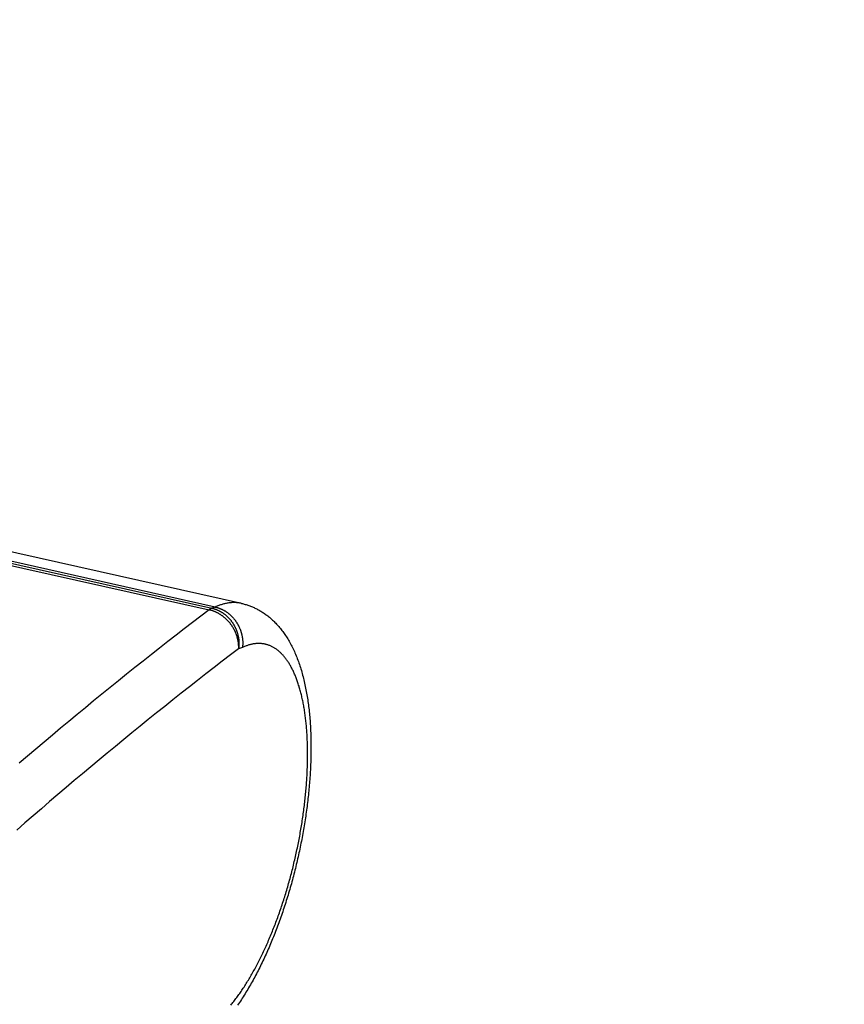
# Model space of a CAD drawing. Header units: inches. Extents: x 0 to 22, y 0 to 17.
# Tile 40 of 46: x 10.7 to 11.4, y 10.8 to 11.6. Entities that reach past the tile are written whole.
import ezdxf

# ---------------------------------------------------------------- set-up
doc = ezdxf.new("R2010")
doc.units = ezdxf.units.IN
doc.header["$LTSCALE"] = 1.21
doc.header["$MEASUREMENT"] = 0
doc.layers.get('0').update_dxf_attribs({"linetype": 'CONTINUOUS'})
doc.styles.get("Standard").update_dxf_attribs({"font": 'arial.ttf'})
doc.dimstyles.new('DIMSTYLE_1', dxfattribs={"dimtxt": 0.17, "dimasz": 0.2, "dimexe": 0.09, "dimexo": 0.07, "dimgap": 0.0425, "dimtad": 0, "dimtih": 1, "dimtoh": 1, "dimzin": 4, "dimdsep": 46, "dimtxsty": 'Standard', "dimblk": '_FILLED', "dimblk1": '_FILLED', "dimblk2": '_FILLED', "dimcen": 0.09, "dimadec": 3, "dimazin": 1, "dimtfac": 1, "dimtdec": 3, "dimtofl": 0, "dimtmove": 0, "dimatfit": 3, "dimldrblk": '_FILLED', "dimfxl": 0, "dimtolj": 1, "dimtzin": 4, "dimarcsym": 0})

# ---------------------------------------------------------------- blocks, each defined once
blk = doc.blocks.new('_FILLED')
at = {"color": 0, "linetype": 'ByBlock'}
blk.add_solid([(0, 0), (-1, 0.2), (-1, -0.2)], dxfattribs=at)
blk = doc.blocks.new('*D1')
at = {"color": 2, "linetype": 'Continuous'}
for p, q in [((20.91022, 11.49585), (20.85487, 11.63146)), ((21.06423, 11.11846), (20.91022, 11.49585)), ((20.92289, 11.4648), (11.49039, 7.61535)), ((1.29385, 3.45408), (10.72634, 7.30354)), ((1.28118, 3.48513), (1.22583, 3.62074)), ((1.43519, 3.10774), (1.28118, 3.48513))]:
    blk.add_line(p, q, dxfattribs=at)
at = {"color": 2, "linetype": 'Continuous', "xscale": 0.2, "yscale": 0.2, "zscale": 0.2}
for p, rotation in [((20.92289, 11.4648), 22.2006454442), ((1.29385, 3.45408), 202.2006454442)]:
    blk.add_blockref('_FILLED', p, dxfattribs=dict(at, rotation=rotation))
at = {"color": 2, "linetype": 'Continuous', "insert": (11.10837, 7.54444), "char_height": 0.17, "width": 0.594052, "attachment_point": 2, "line_spacing_factor": 0.9}
blk.add_mtext('37.00', dxfattribs=at)

msp = doc.modelspace()

# ---------------------------------------------------------------- linework, layer by layer
at = {"color": 7, "linetype": 'Continuous'}
for p, q in [((10.3271, 11.23412), (10.83692, 11.1199)), ((10.3296, 11.2355), (10.83942, 11.12128)), ((10.84237, 11.12227), (10.33255, 11.23649)), ((10.86512, 11.1254), (10.35529, 11.23962)), ((10.84237, 11.12227), (10.83942, 11.12128)), ((10.86591, 11.08724), (10.8626, 11.08613))]:
    msp.add_line(p, q, dxfattribs=at)
for points in [[(10.86502, 11.12542), (10.86436, 11.12556), (10.86369, 11.12568), (10.86302, 11.12579), (10.86234, 11.12588), (10.86167, 11.12596), (10.86099, 11.12602), (10.8603, 11.12607), (10.85962, 11.1261), (10.85893, 11.12611), (10.85823, 11.12611), (10.85754, 11.1261), (10.85684, 11.12607), (10.85614, 11.12602), (10.85544, 11.12596), (10.85473, 11.12589), (10.85402, 11.1258), (10.85331, 11.12569), (10.8526, 11.12557), (10.85188, 11.12543), (10.85116, 11.12528), (10.85044, 11.12511), (10.84971, 11.12493), (10.84899, 11.12473), (10.84826, 11.12452), (10.84753, 11.12429), (10.8468, 11.12405), (10.84606, 11.12379), (10.84533, 11.12351), (10.84459, 11.12322), (10.84385, 11.12292), (10.84311, 11.1226), (10.84237, 11.12227)], [(10.84237, 11.12227), (10.84275, 11.12218), (10.84313, 11.12209), (10.84351, 11.12199), (10.84388, 11.12188), (10.84426, 11.12177), (10.84463, 11.12166), (10.84501, 11.12154), (10.84538, 11.12141), (10.84575, 11.12128), (10.84612, 11.12114), (10.84649, 11.12099), (10.84686, 11.12084), (10.84722, 11.12069), (10.84758, 11.12053), (10.84795, 11.12036), (10.84831, 11.12019), (10.84866, 11.12002), (10.84902, 11.11984), (10.84937, 11.11965), (10.84973, 11.11946), (10.85008, 11.11926), (10.85042, 11.11906), (10.85077, 11.11885), (10.85111, 11.11864), (10.85145, 11.11842), (10.85179, 11.1182), (10.85213, 11.11798), (10.85246, 11.11774), (10.85279, 11.11751), (10.85312, 11.11727), (10.85344, 11.11702), (10.85376, 11.11677), (10.85408, 11.11652), (10.8544, 11.11626), (10.85471, 11.11599), (10.85502, 11.11572), (10.85533, 11.11545), (10.85563, 11.11517), (10.85593, 11.11489), (10.85623, 11.1146), (10.85652, 11.11431), (10.85681, 11.11402), (10.8571, 11.11372), (10.85738, 11.11342), (10.85766, 11.11311), (10.85794, 11.1128), (10.85821, 11.11249), (10.85847, 11.11217), (10.85874, 11.11185), (10.859, 11.11152), (10.85925, 11.11119), (10.85951, 11.11086), (10.85975, 11.11053), (10.86, 11.11019), (10.86024, 11.10984), (10.86047, 11.1095), (10.86071, 11.10915), (10.86093, 11.1088), (10.86115, 11.10844), (10.86137, 11.10808), (10.86159, 11.10772), (10.8618, 11.10736), (10.862, 11.10699), (10.8622, 11.10662), (10.8624, 11.10625), (10.86259, 11.10588), (10.86277, 11.1055), (10.86296, 11.10512), (10.86313, 11.10474), (10.86331, 11.10435), (10.86347, 11.10397), (10.86364, 11.10358), (10.86379, 11.10319), (10.86395, 11.1028), (10.86409, 11.1024), (10.86424, 11.10201), (10.86437, 11.10161), (10.86451, 11.10121), (10.86463, 11.10081), (10.86476, 11.10041), (10.86488, 11.1), (10.86499, 11.0996), (10.86509, 11.09919), (10.8652, 11.09879), (10.86529, 11.09838), (10.86539, 11.09797), (10.86547, 11.09756), (10.86555, 11.09715), (10.86563, 11.09673), (10.8657, 11.09632), (10.86577, 11.09591), (10.86583, 11.09549), (10.86588, 11.09508), (10.86593, 11.09467), (10.86598, 11.09425), (10.86601, 11.09384), (10.86605, 11.09342), (10.86608, 11.09301), (10.8661, 11.09259), (10.86612, 11.09218), (10.86613, 11.09176), (10.86614, 11.09135), (10.86614, 11.09093), (10.86613, 11.09052), (10.86612, 11.09011), (10.86611, 11.08969), (10.86609, 11.08928), (10.86606, 11.08887), (10.86603, 11.08846), (10.866, 11.08805), (10.86596, 11.08764), (10.86591, 11.08724)], [(10.86512, 11.1254), (10.86591, 11.12521), (10.8667, 11.12502), (10.86749, 11.12481), (10.86827, 11.12459), (10.86906, 11.12436), (10.86984, 11.12412), (10.87061, 11.12386), (10.87139, 11.12359), (10.87216, 11.12332), (10.87293, 11.12303), (10.8737, 11.12272), (10.87447, 11.12241), (10.87523, 11.12208), (10.87599, 11.12174), (10.87674, 11.12139), (10.8775, 11.12103), (10.87825, 11.12065), (10.879, 11.12026), (10.87974, 11.11986), (10.88049, 11.11945), (10.88123, 11.11902), (10.88197, 11.11858), (10.88271, 11.11812), (10.88344, 11.11766), (10.88416, 11.11718), (10.88489, 11.11669), (10.88562, 11.11618), (10.88634, 11.11566), (10.88706, 11.11512), (10.88778, 11.11457), (10.88849, 11.11401), (10.8892, 11.11343), (10.8899, 11.11284), (10.8906, 11.11223), (10.89131, 11.11161), (10.89201, 11.11097), (10.8927, 11.11031), (10.89339, 11.10964), (10.89408, 11.10895), (10.89476, 11.10825), (10.89544, 11.10754), (10.89612, 11.1068), (10.8968, 11.10605), (10.89747, 11.10527), (10.89814, 11.10448), (10.8988, 11.10368), (10.89945, 11.10285), (10.90011, 11.10202), (10.90076, 11.10115), (10.90141, 11.10027), (10.90205, 11.09937), (10.90268, 11.09845), (10.90331, 11.09752), (10.90393, 11.09656), (10.90455, 11.09559), (10.90517, 11.09459), (10.90577, 11.09358), (10.90637, 11.09255), (10.90696, 11.0915), (10.90755, 11.09044), (10.90813, 11.08935), (10.9087, 11.08825), (10.90926, 11.08713), (10.90981, 11.08599), (10.91035, 11.08484), (10.91089, 11.08367), (10.91142, 11.08248), (10.91193, 11.08128), (10.91244, 11.08007), (10.91294, 11.07884), (10.91342, 11.0776), (10.9139, 11.07635), (10.91436, 11.07509), (10.91481, 11.07381), (10.91526, 11.07252), (10.9157, 11.07122), (10.91612, 11.0699), (10.91653, 11.06858), (10.91694, 11.06725), (10.91733, 11.06591), (10.91771, 11.06456), (10.91808, 11.0632), (10.91844, 11.06183), (10.91879, 11.06045), (10.91913, 11.05907), (10.91946, 11.05768), (10.91978, 11.05628), (10.92009, 11.05488), (10.92039, 11.05347), (10.92068, 11.05205), (10.92096, 11.05062), (10.92123, 11.04919), (10.92149, 11.04775), (10.92175, 11.0463), (10.92199, 11.04485), (10.92222, 11.04339), (10.92244, 11.04193), (10.92266, 11.04046), (10.92287, 11.03898), (10.92306, 11.0375), (10.92325, 11.03601), (10.92343, 11.03452), (10.9236, 11.03303), (10.92376, 11.03153), (10.92392, 11.03002), (10.92406, 11.0285), (10.9242, 11.02698), (10.92433, 11.02546), (10.92445, 11.02393), (10.92456, 11.0224), (10.92466, 11.02086), (10.92476, 11.01932), (10.92485, 11.01777), (10.92493, 11.01622), (10.925, 11.01466), (10.92506, 11.0131), (10.92512, 11.01154), (10.92517, 11.00997), (10.92521, 11.00839), (10.92524, 11.00681), (10.92527, 11.00523), (10.92529, 11.00364), (10.9253, 11.00205), (10.9253, 11.00046), (10.9253, 10.99886), (10.92529, 10.99726), (10.92527, 10.99565), (10.92524, 10.99404), (10.92521, 10.99243), (10.92517, 10.99081), (10.92512, 10.98919), (10.92507, 10.98757), (10.925, 10.98594), (10.92494, 10.98431), (10.92486, 10.98268), (10.92478, 10.98104), (10.92468, 10.9794), (10.92459, 10.97776), (10.92448, 10.97612), (10.92437, 10.97447), (10.92425, 10.97282), (10.92413, 10.97116), (10.924, 10.96951), (10.92386, 10.96785), (10.92371, 10.96619), (10.92356, 10.96453), (10.9234, 10.96287), (10.92323, 10.9612), (10.92306, 10.95953), (10.92288, 10.95786), (10.9227, 10.95619), (10.9225, 10.95452), (10.9223, 10.95284), (10.9221, 10.95116), (10.92189, 10.94949), (10.92167, 10.94781), (10.92144, 10.94613), (10.92121, 10.94445), (10.92097, 10.94276), (10.92073, 10.94108), (10.92047, 10.9394), (10.92022, 10.93771), (10.91995, 10.93603), (10.91968, 10.93434), (10.91941, 10.93266), (10.91912, 10.93097), (10.91883, 10.92929), (10.91854, 10.9276), (10.91823, 10.92591), (10.91793, 10.92423), (10.91761, 10.92254), (10.91729, 10.92086), (10.91697, 10.91917), (10.91663, 10.91749), (10.91629, 10.91581), (10.91595, 10.91412), (10.9156, 10.91244), (10.91524, 10.91076), (10.91488, 10.90908), (10.91451, 10.9074), (10.91413, 10.90572), (10.91375, 10.90405), (10.91337, 10.90237), (10.91297, 10.9007), (10.91257, 10.89903), (10.91217, 10.89736), (10.91176, 10.89569), (10.91134, 10.89403), (10.91092, 10.89237), (10.91049, 10.8907), (10.91006, 10.88905), (10.90962, 10.88739), (10.90918, 10.88574), (10.90873, 10.88408), (10.90827, 10.88244), (10.90781, 10.88079), (10.90734, 10.87915), (10.90687, 10.87751), (10.90639, 10.87587)], [(10.83692, 11.1199), (10.82978, 11.11445), (10.82265, 11.10898), (10.81551, 11.10347), (10.80837, 11.09793), (10.80122, 11.09236), (10.79408, 11.08676), (10.78694, 11.08113), (10.77979, 11.07547), (10.77264, 11.06978), (10.76549, 11.06406), (10.75834, 11.0583), (10.75119, 11.05252), (10.74404, 11.0467), (10.73689, 11.04085), (10.72973, 11.03497), (10.72258, 11.02906), (10.71542, 11.02312), (10.70826, 11.01715), (10.7011, 11.01115), (10.69394, 11.00512), (10.68678, 10.99906), (10.67962, 10.99296), (10.67246, 10.98684)], [(10.83942, 11.12128), (10.83927, 11.12122), (10.83911, 11.12117), (10.83896, 11.1211), (10.8388, 11.12104), (10.83865, 11.12097), (10.83849, 11.12089), (10.83834, 11.12081), (10.83818, 11.12073), (10.83802, 11.12064), (10.83787, 11.12054), (10.83771, 11.12045), (10.83755, 11.12035), (10.83739, 11.12024), (10.83724, 11.12013), (10.83708, 11.12001), (10.83692, 11.1199)], [(10.8626, 11.08613), (10.86262, 11.08651), (10.86263, 11.08691), (10.86264, 11.0873), (10.86264, 11.08769), (10.86263, 11.08808), (10.86262, 11.08848), (10.86261, 11.08887), (10.86259, 11.08927), (10.86256, 11.08966), (10.86253, 11.09006), (10.86249, 11.09046), (10.86245, 11.09085), (10.8624, 11.09125), (10.86235, 11.09165), (10.86229, 11.09205), (10.86223, 11.09244), (10.86216, 11.09284), (10.86209, 11.09324), (10.86201, 11.09364), (10.86193, 11.09403), (10.86184, 11.09443), (10.86174, 11.09483), (10.86164, 11.09522), (10.86154, 11.09562), (10.86143, 11.09601), (10.86132, 11.0964), (10.8612, 11.0968), (10.86107, 11.09719), (10.86094, 11.09758), (10.86081, 11.09797), (10.86067, 11.09836), (10.86052, 11.09875), (10.86037, 11.09913), (10.86022, 11.09952), (10.86006, 11.0999), (10.85989, 11.10028), (10.85973, 11.10066), (10.85955, 11.10104), (10.85937, 11.10142), (10.85919, 11.1018), (10.859, 11.10217), (10.85881, 11.10254), (10.85861, 11.10291), (10.85841, 11.10328), (10.85821, 11.10364), (10.85799, 11.104), (10.85778, 11.10436), (10.85756, 11.10472), (10.85734, 11.10508), (10.85711, 11.10543), (10.85688, 11.10578), (10.85664, 11.10613), (10.8564, 11.10647), (10.85616, 11.10682), (10.85591, 11.10716), (10.85565, 11.10749), (10.8554, 11.10783), (10.85514, 11.10816), (10.85487, 11.10848), (10.8546, 11.10881), (10.85433, 11.10913), (10.85406, 11.10945), (10.85378, 11.10976), (10.85349, 11.11007), (10.85321, 11.11038), (10.85292, 11.11068), (10.85262, 11.11098), (10.85233, 11.11128), (10.85203, 11.11157), (10.85172, 11.11186), (10.85142, 11.11214), (10.85111, 11.11242), (10.8508, 11.1127), (10.85048, 11.11297), (10.85016, 11.11324), (10.84984, 11.1135), (10.84952, 11.11377), (10.84919, 11.11402), (10.84886, 11.11427), (10.84853, 11.11452), (10.84819, 11.11476), (10.84785, 11.115), (10.84751, 11.11524), (10.84717, 11.11547), (10.84683, 11.11569), (10.84648, 11.11591), (10.84613, 11.11613), (10.84578, 11.11634), (10.84543, 11.11654), (10.84507, 11.11675), (10.84472, 11.11694), (10.84436, 11.11713), (10.844, 11.11732), (10.84364, 11.1175), (10.84327, 11.11768), (10.84291, 11.11785), (10.84254, 11.11802), (10.84217, 11.11818), (10.8418, 11.11834), (10.84143, 11.11849), (10.84106, 11.11863), (10.84069, 11.11878), (10.84032, 11.11891), (10.83994, 11.11904), (10.83957, 11.11917), (10.83919, 11.11929), (10.83881, 11.1194), (10.83843, 11.11951), (10.83806, 11.11962), (10.83768, 11.11971), (10.8373, 11.11981), (10.83692, 11.1199)], [(10.83942, 11.12128), (10.8398, 11.12119), (10.84018, 11.1211), (10.84055, 11.121), (10.84093, 11.12089), (10.84131, 11.12078), (10.84168, 11.12066), (10.84205, 11.12054), (10.84242, 11.12042), (10.8428, 11.12028), (10.84316, 11.12014), (10.84353, 11.12), (10.8439, 11.11985), (10.84426, 11.1197), (10.84462, 11.11954), (10.84499, 11.11937), (10.84534, 11.1192), (10.8457, 11.11902), (10.84606, 11.11884), (10.84641, 11.11865), (10.84676, 11.11846), (10.84711, 11.11826), (10.84746, 11.11806), (10.8478, 11.11785), (10.84814, 11.11764), (10.84848, 11.11742), (10.84882, 11.1172), (10.84915, 11.11697), (10.84948, 11.11674), (10.84981, 11.11651), (10.85014, 11.11626), (10.85046, 11.11602), (10.85078, 11.11577), (10.8511, 11.11551), (10.85141, 11.11525), (10.85172, 11.11498), (10.85203, 11.11471), (10.85233, 11.11444), (10.85263, 11.11416), (10.85293, 11.11388), (10.85322, 11.11359), (10.85352, 11.1133), (10.8538, 11.11301), (10.85409, 11.11271), (10.85437, 11.1124), (10.85464, 11.1121), (10.85491, 11.11178), (10.85518, 11.11147), (10.85545, 11.11115), (10.85571, 11.11083), (10.85597, 11.1105), (10.85622, 11.11017), (10.85647, 11.10984), (10.85671, 11.1095), (10.85695, 11.10916), (10.85719, 11.10882), (10.85742, 11.10847), (10.85765, 11.10812), (10.85787, 11.10777), (10.85809, 11.10741), (10.85831, 11.10705), (10.85852, 11.10669), (10.85872, 11.10632), (10.85892, 11.10595), (10.85912, 11.10558), (10.85931, 11.10521), (10.8595, 11.10484), (10.85968, 11.10446), (10.85986, 11.10408), (10.86003, 11.10369), (10.8602, 11.10331), (10.86036, 11.10292), (10.86052, 11.10253), (10.86067, 11.10214), (10.86082, 11.10175), (10.86097, 11.10135), (10.8611, 11.10095), (10.86124, 11.10055), (10.86137, 11.10015), (10.86149, 11.09975), (10.86161, 11.09935), (10.86172, 11.09894), (10.86183, 11.09854), (10.86193, 11.09813), (10.86203, 11.09772), (10.86212, 11.09731), (10.86221, 11.0969), (10.86229, 11.09649), (10.86237, 11.09607), (10.86244, 11.09566), (10.8625, 11.09525), (10.86256, 11.09483), (10.86262, 11.09442), (10.86267, 11.094), (10.86271, 11.09358), (10.86275, 11.09317), (10.86279, 11.09275), (10.86282, 11.09233), (10.86284, 11.09192), (10.86286, 11.0915), (10.86287, 11.09108), (10.86288, 11.09067), (10.86288, 11.09025), (10.86288, 11.08984), (10.86287, 11.08942), (10.86285, 11.08901), (10.86283, 11.08859), (10.86281, 11.08818), (10.86278, 11.08777), (10.86274, 11.08735), (10.8627, 11.08694), (10.86265, 11.08653), (10.8626, 11.08613)], [(10.8829, 11.09051), (10.88232, 11.09057), (10.88174, 11.09061), (10.88116, 11.09065), (10.88058, 11.09066), (10.87999, 11.09067), (10.8794, 11.09066), (10.87881, 11.09064), (10.87821, 11.09061), (10.87762, 11.09056), (10.87702, 11.0905), (10.87642, 11.09043), (10.87581, 11.09035), (10.87521, 11.09025), (10.8746, 11.09014), (10.87399, 11.09001), (10.87338, 11.08988), (10.87277, 11.08973), (10.87215, 11.08956), (10.87153, 11.08939), (10.87091, 11.0892), (10.87029, 11.089), (10.86967, 11.08879), (10.86905, 11.08856), (10.86842, 11.08832), (10.86779, 11.08807), (10.86717, 11.0878), (10.86654, 11.08753), (10.86591, 11.08724)], [(10.91863, 10.94296), (10.91883, 10.94443), (10.91902, 10.94589), (10.91921, 10.94736), (10.9194, 10.94882), (10.91958, 10.95028), (10.91975, 10.95174), (10.91992, 10.9532), (10.92009, 10.95465), (10.92024, 10.9561), (10.92039, 10.95755), (10.92054, 10.95899), (10.92068, 10.96044), (10.92082, 10.96188), (10.92095, 10.96331), (10.92107, 10.96475), (10.92119, 10.96618), (10.9213, 10.96761), (10.92141, 10.96903), (10.92151, 10.97045), (10.92161, 10.97186), (10.9217, 10.97328), (10.92178, 10.97468), (10.92186, 10.97609), (10.92194, 10.97749), (10.922, 10.97888), (10.92207, 10.98027), (10.92212, 10.98166), (10.92217, 10.98304), (10.92222, 10.98442), (10.92226, 10.98579), (10.92229, 10.98716), (10.92232, 10.98852), (10.92234, 10.98988), (10.92236, 10.99123), (10.92237, 10.99258), (10.92237, 10.99392), (10.92237, 10.99525), (10.92237, 10.99658), (10.92235, 10.99791), (10.92234, 10.99923), (10.92231, 11.00054), (10.92228, 11.00184), (10.92225, 11.00315), (10.92221, 11.00444), (10.92216, 11.00573), (10.92211, 11.00701), (10.92205, 11.00828), (10.92199, 11.00955), (10.92192, 11.01081), (10.92185, 11.01206), (10.92177, 11.01331), (10.92168, 11.01455), (10.92159, 11.01579), (10.92149, 11.01701), (10.92139, 11.01823), (10.92128, 11.01944), (10.92117, 11.02064), (10.92105, 11.02184), (10.92092, 11.02303), (10.92079, 11.02421), (10.92066, 11.02538), (10.92051, 11.02655), (10.92037, 11.0277), (10.92021, 11.02885), (10.92005, 11.02999), (10.91989, 11.03112), (10.91972, 11.03225), (10.91955, 11.03336), (10.91936, 11.03447), (10.91918, 11.03557), (10.91899, 11.03666), (10.91879, 11.03774), (10.91859, 11.03881), (10.91838, 11.03987), (10.91817, 11.04092), (10.91795, 11.04197), (10.91772, 11.043), (10.91749, 11.04403), (10.91726, 11.04504), (10.91702, 11.04605), (10.91677, 11.04705), (10.91652, 11.04804), (10.91627, 11.04901), (10.91601, 11.04998), (10.91574, 11.05094), (10.91547, 11.05189), (10.91519, 11.05283), (10.91491, 11.05375), (10.91462, 11.05467), (10.91433, 11.05558), (10.91404, 11.05648), (10.91373, 11.05737), (10.91343, 11.05824), (10.91311, 11.05911), (10.9128, 11.05997), (10.91247, 11.06081), (10.91215, 11.06165), (10.91182, 11.06247), (10.91148, 11.06328), (10.91114, 11.06408), (10.91079, 11.06488), (10.91044, 11.06566), (10.91008, 11.06643), (10.90972, 11.06718), (10.90936, 11.06793), (10.90899, 11.06867), (10.90861, 11.06939), (10.90823, 11.0701), (10.90785, 11.07081), (10.90746, 11.0715), (10.90706, 11.07218), (10.90667, 11.07284), (10.90626, 11.0735), (10.90586, 11.07414), (10.90544, 11.07477), (10.90503, 11.0754), (10.90461, 11.076), (10.90418, 11.0766), (10.90375, 11.07719), (10.90332, 11.07776), (10.90288, 11.07832), (10.90244, 11.07887), (10.902, 11.07941), (10.90155, 11.07993), (10.90109, 11.08045), (10.90063, 11.08095), (10.90017, 11.08143), (10.89971, 11.08191), (10.89923, 11.08238), (10.89876, 11.08283), (10.89828, 11.08327), (10.8978, 11.08369), (10.89732, 11.08411), (10.89683, 11.08451), (10.89633, 11.0849), (10.89584, 11.08528), (10.89533, 11.08564), (10.89483, 11.08599), (10.89432, 11.08633), (10.89381, 11.08666), (10.8933, 11.08697), (10.89278, 11.08728), (10.89226, 11.08756), (10.89173, 11.08784), (10.8912, 11.0881), (10.89067, 11.08835), (10.89014, 11.08859), (10.8896, 11.08882), (10.88906, 11.08903), (10.88851, 11.08923), (10.88796, 11.08941), (10.88741, 11.08959), (10.88686, 11.08975), (10.8863, 11.0899), (10.88574, 11.09003), (10.88518, 11.09015), (10.88461, 11.09026), (10.88404, 11.09036), (10.88347, 11.09044), (10.8829, 11.09051)], [(10.8626, 11.08613), (10.85549, 11.0807), (10.84838, 11.07525), (10.84127, 11.06976), (10.83415, 11.06424), (10.82704, 11.0587), (10.81992, 11.05312), (10.8128, 11.04751), (10.80568, 11.04187), (10.79856, 11.03619), (10.79144, 11.03049), (10.78431, 11.02476), (10.77719, 11.01899), (10.77006, 11.0132), (10.76294, 11.00737), (10.75581, 11.00151), (10.74868, 10.99563), (10.74155, 10.98971), (10.73442, 10.98376), (10.72728, 10.97778), (10.72015, 10.97177), (10.71301, 10.96573), (10.70588, 10.95966), (10.69874, 10.95356), (10.6916, 10.94742), (10.68447, 10.94126), (10.67733, 10.93507), (10.67019, 10.92884)], [(10.85576, 10.77713), (10.85641, 10.77792), (10.85706, 10.77871), (10.8577, 10.77952), (10.85835, 10.78034), (10.85899, 10.78117), (10.85964, 10.782), (10.86028, 10.78285), (10.86092, 10.78371), (10.86157, 10.78458), (10.86221, 10.78547), (10.86284, 10.78636), (10.86348, 10.78726), (10.86412, 10.78817), (10.86476, 10.78909), (10.86539, 10.79003), (10.86602, 10.79097), (10.86665, 10.79192), (10.86728, 10.79288), (10.86791, 10.79385), (10.86854, 10.79484), (10.86917, 10.79583), (10.86979, 10.79683), (10.87041, 10.79784), (10.87103, 10.79886), (10.87165, 10.79989), (10.87227, 10.80093), (10.87288, 10.80197), (10.8735, 10.80303), (10.87411, 10.8041), (10.87472, 10.80517), (10.87532, 10.80626), (10.87593, 10.80735), (10.87653, 10.80845), (10.87713, 10.80956), (10.87773, 10.81068), (10.87833, 10.8118), (10.87892, 10.81294), (10.87951, 10.81408), (10.8801, 10.81523), (10.88069, 10.81639), (10.88127, 10.81756), (10.88185, 10.81874), (10.88243, 10.81992), (10.88301, 10.82111), (10.88358, 10.82231), (10.88415, 10.82352), (10.88472, 10.82473), (10.88529, 10.82595), (10.88585, 10.82718), (10.88641, 10.82842), (10.88696, 10.82966), (10.88752, 10.83091), (10.88807, 10.83217), (10.88861, 10.83343), (10.88916, 10.8347), (10.8897, 10.83598), (10.89024, 10.83726), (10.89077, 10.83855), (10.8913, 10.83985), (10.89183, 10.84115), (10.89236, 10.84246), (10.89288, 10.84378), (10.8934, 10.8451), (10.89391, 10.84642), (10.89442, 10.84775), (10.89493, 10.84909), (10.89543, 10.85044), (10.89593, 10.85178), (10.89643, 10.85314), (10.89692, 10.8545), (10.89741, 10.85586), (10.89789, 10.85723), (10.89837, 10.85861), (10.89885, 10.85998), (10.89933, 10.86137), (10.89979, 10.86276), (10.90026, 10.86415), (10.90072, 10.86555), (10.90118, 10.86695), (10.90163, 10.86835), (10.90208, 10.86976), (10.90253, 10.87118), (10.90297, 10.87259), (10.9034, 10.87401), (10.90384, 10.87544), (10.90426, 10.87687), (10.90469, 10.8783), (10.90511, 10.87973), (10.90552, 10.88117), (10.90593, 10.88261), (10.90634, 10.88406), (10.90674, 10.8855), (10.90714, 10.88695), (10.90753, 10.88841), (10.90792, 10.88986), (10.9083, 10.89132), (10.90868, 10.89278), (10.90906, 10.89424), (10.90943, 10.8957), (10.90979, 10.89717), (10.91015, 10.89864), (10.91051, 10.90011), (10.91086, 10.90158), (10.9112, 10.90305), (10.91154, 10.90452), (10.91188, 10.906), (10.91221, 10.90747), (10.91254, 10.90895), (10.91286, 10.91043), (10.91317, 10.91191), (10.91349, 10.91339), (10.91379, 10.91487), (10.91409, 10.91635), (10.91439, 10.91783), (10.91468, 10.91931), (10.91497, 10.92079), (10.91525, 10.92227), (10.91552, 10.92376), (10.91579, 10.92524), (10.91606, 10.92672), (10.91632, 10.9282), (10.91657, 10.92968), (10.91682, 10.93116), (10.91707, 10.93264), (10.91731, 10.93411), (10.91754, 10.93559), (10.91777, 10.93707), (10.91799, 10.93854), (10.91821, 10.94001), (10.91842, 10.94149), (10.91863, 10.94296)], [(10.90639, 10.87587), (10.90591, 10.87424), (10.90542, 10.87261), (10.90492, 10.87098), (10.90442, 10.86936), (10.90392, 10.86774), (10.90341, 10.86613), (10.90289, 10.86451), (10.90237, 10.86291), (10.90184, 10.8613), (10.90131, 10.8597), (10.90077, 10.85811), (10.90023, 10.85652), (10.89968, 10.85493), (10.89913, 10.85335), (10.89857, 10.85177), (10.898, 10.8502), (10.89743, 10.84863), (10.89686, 10.84707), (10.89628, 10.84551), (10.89569, 10.84395), (10.8951, 10.84241), (10.89451, 10.84086), (10.89391, 10.83933), (10.8933, 10.83779), (10.89269, 10.83627), (10.89208, 10.83475), (10.89146, 10.83323), (10.89083, 10.83172), (10.8902, 10.83022), (10.88957, 10.82872), (10.88893, 10.82723), (10.88828, 10.82575), (10.88763, 10.82427), (10.88697, 10.82279), (10.88631, 10.82133), (10.88565, 10.81987), (10.88498, 10.81841), (10.8843, 10.81697), (10.88362, 10.81553), (10.88293, 10.81409), (10.88224, 10.81267), (10.88155, 10.81125), (10.88085, 10.80984), (10.88014, 10.80843), (10.87943, 10.80703), (10.87872, 10.80564), (10.878, 10.80426), (10.87727, 10.80289), (10.87654, 10.80152), (10.8758, 10.80016), (10.87506, 10.7988), (10.87432, 10.79746), (10.87357, 10.79612), (10.87281, 10.79479), (10.87205, 10.79347), (10.87128, 10.79216), (10.87051, 10.79085), (10.86973, 10.78956), (10.86895, 10.78827), (10.86816, 10.78699), (10.86737, 10.78572), (10.86657, 10.78446), (10.86576, 10.78321), (10.86496, 10.78197), (10.86414, 10.78073), (10.86332, 10.77951), (10.86249, 10.77829), (10.86166, 10.77708)]]:
    msp.add_lwpolyline(points, dxfattribs=at)

# ---------------------------------------------------------------- dimensions: what is measured, and where the dimension line sits
at = {"color": 2, "linetype": 'Continuous'}
dim = msp.add_linear_dim(base=(20.92289, 11.4648), p1=(1.46164, 3.04292), p2=(21.09068, 11.05364), angle=22.20065, text='37.00', dimstyle='DIMSTYLE_1', dxfattribs=at)
dim.commit()
dim.dimension.update_dxf_attribs({"geometry": '*D1', "text_midpoint": (11.10801, 7.45849), "dimtype": 160})

doc.saveas('drawing.dxf')
